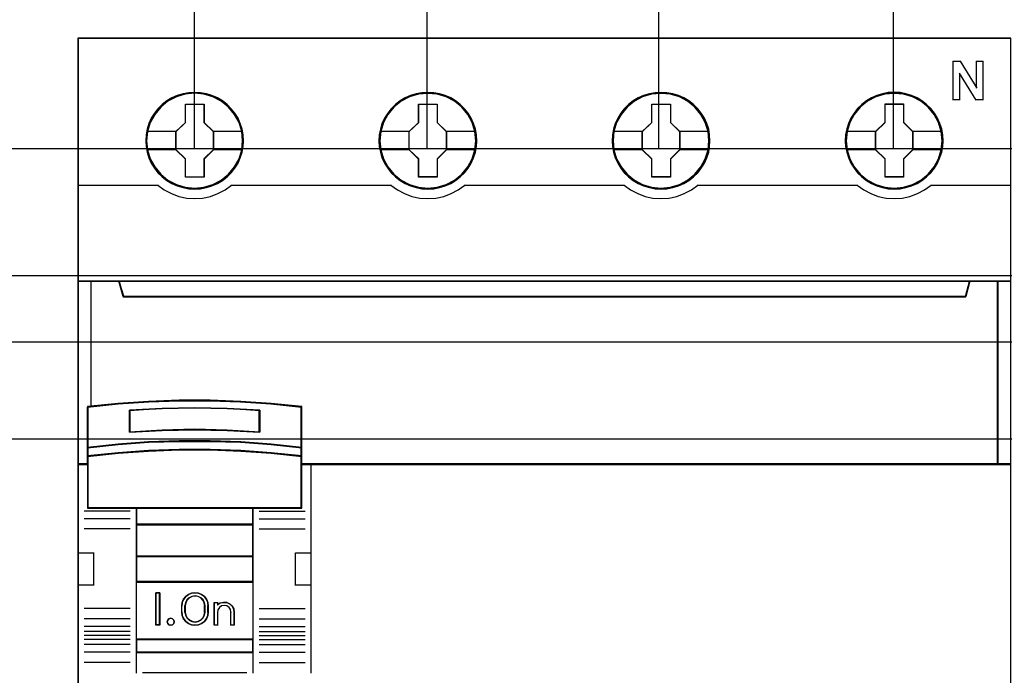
# Model space of a CAD drawing. Extents: x -558982 to 5119495, y -5290134 to 121759.
# Tile 30 of 256: x -477758 to -476997, y -24671 to -24165. Entities that reach past the tile are written whole.
import ezdxf

# ---------------------------------------------------------------- set-up
doc = ezdxf.new("R2010")
doc.units = 0
doc.header["$MEASUREMENT"] = 0
doc.layers.get('0').update_dxf_attribs({"color": 252})
for name, color, linetype in [('30', 7, 'Continuous'), ('45', 8, 'Continuous'), ('50', 7, 'Continuous')]:
    doc.layers.add(name, color=color, linetype=linetype)

# ---------------------------------------------------------------- blocks, each defined once
blk = doc.blocks.new('*U1057')
at = {"layer": '50', "color": 7}
for points in [[(61.983887, -477.51456), (386.017439, -477.51456)], [(61.983887, -477.51456), (386.017439, -477.51456)], [(205.961684, -477.55693), (205.961684, -457.544965)], [(223.935712, -477.55693), (223.935712, -457.544965)], [(241.848767, -477.55693), (241.848767, -457.544965)], [(259.952696, -477.55693), (259.952696, -457.544965)], [(61.983887, -487.347089), (386.017439, -487.347089), (386.017439, -533.64975), (61.983887, -533.64975), (61.983887, -487.347089)]]:
    blk.add_lwpolyline(points, dxfattribs=at)
blk = doc.blocks.new('*U1058')
at = {"layer": '30', "color": 7}
blk.add_lwpolyline([(51.981526, -492.476529), (396.088727, -492.476529), (396.088727, -528.454107), (51.981526, -528.454107), (51.981526, -492.476529)], close=True, dxfattribs=at)
for points in [[(51.981526, -492.476529), (396.088727, -492.476529), (396.088727, -528.454107), (51.981526, -528.454107), (51.981526, -492.476529)], [(51.981526, -499.973403), (396.088727, -499.973403), (396.088727, -520.957234), (51.981526, -520.957234), (51.981526, -499.973403)]]:
    blk.add_lwpolyline(points, dxfattribs=at)
blk = doc.blocks.new('*U1063')
at = {"layer": '45', "color": 7}
for points in [[(269.040449, -468.998154), (196.961415, -468.998154), (196.961415, -551.066542), (269.040449, -551.066542), (269.040449, -468.998154)], [(209.76062, -476.925468), (209.738209, -476.477259), (209.665373, -476.023516), (209.514099, -475.597441), (209.334811, -475.182432), (209.099496, -474.795091), (208.819358, -474.446483), (208.488796, -474.125543), (208.124618, -473.848871), (207.754836, -473.605399), (207.323425, -473.422796), (206.892013, -473.295526), (206.438191, -473.212525), (205.984368, -473.184857), (205.530546, -473.212525), (205.087929, -473.295526), (204.639709, -473.422796), (204.225106, -473.605399), (203.838516, -473.848871), (203.479941, -474.125543), (203.143776, -474.446483), (202.880447, -474.795091), (202.639529, -475.182432), (202.43783, -475.597441), (202.320172, -476.023516), (202.230528, -476.477259), (202.202514, -476.925468), (202.230528, -477.373678), (202.320172, -477.81082), (202.43783, -478.242429), (202.639529, -478.651904), (202.880447, -479.044779), (203.143776, -479.404453), (203.479941, -479.719859), (203.838516, -479.996532), (204.225106, -480.228937), (204.639709, -480.411541), (205.087929, -480.549877), (205.530546, -480.638412), (205.984368, -480.660546), (206.438191, -480.638412), (206.892013, -480.549877), (207.323425, -480.411541), (207.754836, -480.228937), (208.124618, -479.996532), (208.488796, -479.719859), (208.819358, -479.404453), (209.099496, -479.044779), (209.334811, -478.651904), (209.514099, -478.242429), (209.665373, -477.81082), (209.738209, -477.373678), (209.76062, -476.925468)], [(209.76062, -476.925468), (209.738209, -476.477259), (209.665373, -476.023516), (209.514099, -475.597441), (209.334811, -475.182432), (209.099496, -474.795091), (208.819358, -474.446483), (208.488796, -474.125543), (208.124618, -473.848871), (207.754836, -473.605399), (207.323425, -473.422796), (206.892013, -473.295526), (206.438191, -473.212525), (205.984368, -473.184857), (205.530546, -473.212525), (205.087929, -473.295526), (204.639709, -473.422796), (204.225106, -473.605399), (203.838516, -473.848871), (203.479941, -474.125543), (203.143776, -474.446483), (202.880447, -474.795091), (202.639529, -475.182432), (202.43783, -475.597441), (202.320172, -476.023516), (202.230528, -476.477259), (202.202514, -476.925468), (202.230528, -477.373678), (202.320172, -477.81082), (202.43783, -478.242429), (202.639529, -478.651904), (202.880447, -479.044779), (203.143776, -479.404453), (203.479941, -479.719859), (203.838516, -479.996532), (204.225106, -480.228937), (204.639709, -480.411541), (205.087929, -480.549877), (205.530546, -480.638412), (205.984368, -480.660546), (206.438191, -480.638412), (206.892013, -480.549877), (207.323425, -480.411541), (207.754836, -480.228937), (208.124618, -479.996532), (208.488796, -479.719859), (208.819358, -479.404453), (209.099496, -479.044779), (209.334811, -478.651904), (209.514099, -478.242429), (209.665373, -477.81082), (209.738209, -477.373678), (209.76062, -476.925468)], [(227.777064, -476.925468), (227.749052, -476.477259), (227.681821, -476.023516), (227.524951, -475.597441), (227.34567, -475.182432), (227.110364, -474.789557), (226.830238, -474.446483), (226.499689, -474.125543), (226.135525, -473.848871), (225.765758, -473.605399), (225.334364, -473.422796), (224.908572, -473.295526), (224.449165, -473.212525), (223.995361, -473.184857), (223.541556, -473.212525), (223.098957, -473.295526), (222.650755, -473.422796), (222.241771, -473.605399), (221.849594, -473.848871), (221.491032, -474.125543), (221.160484, -474.446483), (220.897165, -474.789557), (220.650654, -475.182432), (220.454566, -475.597441), (220.33131, -476.023516), (220.24167, -476.477259), (220.213657, -476.925468), (220.24167, -477.373678), (220.33131, -477.81082), (220.454566, -478.236895), (220.650654, -478.651904), (220.897165, -479.044779), (221.160484, -479.404453), (221.491032, -479.719859), (221.849594, -479.996532), (222.241771, -480.228937), (222.650755, -480.411541), (223.098957, -480.549877), (223.541556, -480.638412), (223.995361, -480.660546), (224.449165, -480.638412), (224.908572, -480.549877), (225.334364, -480.411541), (225.765758, -480.228937), (226.135525, -479.996532), (226.499689, -479.719859), (226.830238, -479.404453), (227.110364, -479.044779), (227.34567, -478.651904), (227.524951, -478.236895), (227.681821, -477.81082), (227.749052, -477.373678), (227.777064, -476.925468)], [(227.777064, -476.925468), (227.749052, -476.477259), (227.681821, -476.023516), (227.524951, -475.597441), (227.34567, -475.182432), (227.110364, -474.789557), (226.830238, -474.446483), (226.499689, -474.125543), (226.135525, -473.848871), (225.765758, -473.605399), (225.334364, -473.422796), (224.908572, -473.295526), (224.449165, -473.212525), (223.995361, -473.184857), (223.541556, -473.212525), (223.098957, -473.295526), (222.650755, -473.422796), (222.241771, -473.605399), (221.849594, -473.848871), (221.491032, -474.125543), (221.160484, -474.446483), (220.897165, -474.789557), (220.650654, -475.182432), (220.454566, -475.597441), (220.33131, -476.023516), (220.24167, -476.477259), (220.213657, -476.925468), (220.24167, -477.373678), (220.33131, -477.81082), (220.454566, -478.236895), (220.650654, -478.651904), (220.897165, -479.044779), (221.160484, -479.404453), (221.491032, -479.719859), (221.849594, -479.996532), (222.241771, -480.228937), (222.650755, -480.411541), (223.098957, -480.549877), (223.541556, -480.638412), (223.995361, -480.660546), (224.449165, -480.638412), (224.908572, -480.549877), (225.334364, -480.411541), (225.765758, -480.228937), (226.135525, -479.996532), (226.499689, -479.719859), (226.830238, -479.404453), (227.110364, -479.044779), (227.34567, -478.651904), (227.524951, -478.236895), (227.681821, -477.81082), (227.749052, -477.373678), (227.777064, -476.925468)], [(227.755856, -476.925453), (227.728001, -476.479784), (227.661147, -476.028613), (227.505156, -475.604952), (227.326881, -475.192295), (227.092895, -474.801647), (226.814339, -474.460518), (226.485644, -474.141397), (226.123523, -473.866293), (225.75583, -473.624201), (225.326855, -473.442632), (224.903451, -473.316084), (224.44662, -473.233553), (223.995361, -473.206042), (223.544101, -473.233553), (223.103984, -473.316084), (222.658296, -473.442632), (222.251605, -473.624201), (221.861628, -473.866293), (221.505077, -474.141397), (221.176382, -474.460518), (220.91454, -474.801647), (220.669411, -475.192295), (220.474423, -475.604952), (220.351858, -476.028613), (220.262721, -476.479784), (220.234865, -476.925453), (220.262721, -477.371121), (220.351858, -477.805786), (220.474423, -478.229447), (220.669411, -478.642103), (220.91454, -479.032751), (221.176382, -479.390387), (221.505077, -479.704006), (221.861628, -479.97911), (222.251605, -480.210198), (222.658296, -480.391767), (223.103984, -480.529319), (223.544101, -480.617352), (223.995361, -480.639361), (224.44662, -480.617352), (224.903451, -480.529319), (225.326855, -480.391767), (225.75583, -480.210198), (226.123523, -479.97911), (226.485644, -479.704006), (226.814339, -479.390387), (227.092895, -479.032751), (227.326881, -478.642103), (227.505156, -478.229447), (227.661147, -477.805786), (227.728001, -477.371121), (227.755856, -476.925453)], [(245.788207, -476.925468), (245.765797, -476.477259), (245.692964, -476.023516), (245.536093, -475.597441), (245.356813, -475.182432), (245.121507, -474.789557), (244.84138, -474.446483), (244.516434, -474.125543), (244.15227, -473.848871), (243.776901, -473.605399), (243.351109, -473.422796), (242.919715, -473.295526), (242.46591, -473.212525), (242.012106, -473.184857), (241.558301, -473.212525), (241.115702, -473.295526), (240.6675, -473.422796), (240.252913, -473.605399), (239.866339, -473.848871), (239.507778, -474.125543), (239.171626, -474.446483), (238.908308, -474.789557), (238.661796, -475.182432), (238.465708, -475.597441), (238.348055, -476.023516), (238.258415, -476.477259), (238.2248, -476.925468), (238.258415, -477.373678), (238.348055, -477.81082), (238.465708, -478.236895), (238.661796, -478.651904), (238.908308, -479.044779), (239.171626, -479.404453), (239.507778, -479.719859), (239.866339, -479.996532), (240.252913, -480.228937), (240.6675, -480.411541), (241.115702, -480.549877), (241.558301, -480.638412), (242.012106, -480.660546), (242.46591, -480.638412), (242.919715, -480.549877), (243.351109, -480.411541), (243.776901, -480.228937), (244.15227, -479.996532), (244.516434, -479.719859), (244.84138, -479.404453), (245.121507, -479.044779), (245.356813, -478.651904), (245.536093, -478.236895), (245.692964, -477.81082), (245.765797, -477.373678), (245.788207, -476.925468)], [(245.788207, -476.925468), (245.765797, -476.477259), (245.692964, -476.023516), (245.536093, -475.597441), (245.356813, -475.182432), (245.121507, -474.789557), (244.84138, -474.446483), (244.516434, -474.125543), (244.15227, -473.848871), (243.776901, -473.605399), (243.351109, -473.422796), (242.919715, -473.295526), (242.46591, -473.212525), (242.012106, -473.184857), (241.558301, -473.212525), (241.115702, -473.295526), (240.6675, -473.422796), (240.252913, -473.605399), (239.866339, -473.848871), (239.507778, -474.125543), (239.171626, -474.446483), (238.908308, -474.789557), (238.661796, -475.182432), (238.465708, -475.597441), (238.348055, -476.023516), (238.258415, -476.477259), (238.2248, -476.925468), (238.258415, -477.373678), (238.348055, -477.81082), (238.465708, -478.236895), (238.661796, -478.651904), (238.908308, -479.044779), (239.171626, -479.404453), (239.507778, -479.719859), (239.866339, -479.996532), (240.252913, -480.228937), (240.6675, -480.411541), (241.115702, -480.549877), (241.558301, -480.638412), (242.012106, -480.660546), (242.46591, -480.638412), (242.919715, -480.549877), (243.351109, -480.411541), (243.776901, -480.228937), (244.15227, -479.996532), (244.516434, -479.719859), (244.84138, -479.404453), (245.121507, -479.044779), (245.356813, -478.651904), (245.536093, -478.236895), (245.692964, -477.81082), (245.765797, -477.373678), (245.788207, -476.925468)], [(245.766999, -476.925453), (245.744714, -476.479784), (245.67229, -476.028613), (245.516299, -475.604952), (245.338024, -475.192295), (245.104037, -474.801647), (244.825482, -474.460518), (244.502358, -474.141397), (244.140236, -473.866293), (243.766972, -473.624201), (243.343568, -473.442632), (242.914593, -473.316084), (242.463334, -473.233553), (242.012074, -473.206042), (241.560815, -473.233553), (241.120698, -473.316084), (240.675009, -473.442632), (240.262748, -473.624201), (239.878341, -473.866293), (239.521791, -474.141397), (239.187525, -474.460518), (238.925683, -474.801647), (238.680554, -475.192295), (238.485565, -475.604952), (238.368572, -476.028613), (238.279435, -476.479784), (238.246008, -476.925453), (238.279435, -477.371121), (238.368572, -477.805786), (238.485565, -478.229447), (238.680554, -478.642103), (238.925683, -479.032751), (239.187525, -479.390387), (239.521791, -479.704006), (239.878341, -479.97911), (240.262748, -480.210198), (240.675009, -480.391767), (241.120698, -480.529319), (241.560815, -480.617352), (242.012074, -480.639361), (242.463334, -480.617352), (242.914593, -480.529319), (243.343568, -480.391767), (243.766972, -480.210198), (244.140236, -479.97911), (244.502358, -479.704006), (244.825482, -479.390387), (245.104037, -479.032751), (245.338024, -478.642103), (245.516299, -478.229447), (245.67229, -477.805786), (245.744714, -477.371121), (245.766999, -476.925453)], [(263.79935, -476.918849), (263.771337, -476.470481), (263.704107, -476.016577), (263.547236, -475.590351), (263.367955, -475.175195), (263.132649, -474.782181), (262.852523, -474.438986), (262.521974, -474.117932), (262.15781, -473.841162), (261.788044, -473.597604), (261.356649, -473.414935), (260.930857, -473.287621), (260.47145, -473.20459), (260.017646, -473.176913), (259.563842, -473.20459), (259.121242, -473.287621), (258.67304, -473.414935), (258.264056, -473.597604), (257.871879, -473.841162), (257.513318, -474.117932), (257.182769, -474.438986), (256.91945, -474.782181), (256.672939, -475.175195), (256.476851, -475.590351), (256.353595, -476.016577), (256.263955, -476.470481), (256.235942, -476.918849), (256.263955, -477.367217), (256.353595, -477.804514), (256.476851, -478.230741), (256.672939, -478.645896), (256.91945, -479.03891), (257.182769, -479.398712), (257.513318, -479.71423), (257.871879, -479.991), (258.264056, -480.223488), (258.67304, -480.406156), (259.121242, -480.544541), (259.563842, -480.633108), (260.017646, -480.655249), (260.47145, -480.633108), (260.930857, -480.544541), (261.356649, -480.406156), (261.788044, -480.223488), (262.15781, -479.991), (262.521974, -479.71423), (262.852523, -479.398712), (263.132649, -479.03891), (263.367955, -478.645896), (263.547236, -478.230741), (263.704107, -477.804514), (263.771337, -477.367217), (263.79935, -476.918849)], [(263.79935, -476.918849), (263.771337, -476.470481), (263.704107, -476.016577), (263.547236, -475.590351), (263.367955, -475.175195), (263.132649, -474.782181), (262.852523, -474.438986), (262.521974, -474.117932), (262.15781, -473.841162), (261.788044, -473.597604), (261.356649, -473.414935), (260.930857, -473.287621), (260.47145, -473.20459), (260.017646, -473.176913), (259.563842, -473.20459), (259.121242, -473.287621), (258.67304, -473.414935), (258.264056, -473.597604), (257.871879, -473.841162), (257.513318, -474.117932), (257.182769, -474.438986), (256.91945, -474.782181), (256.672939, -475.175195), (256.476851, -475.590351), (256.353595, -476.016577), (256.263955, -476.470481), (256.235942, -476.918849), (256.263955, -477.367217), (256.353595, -477.804514), (256.476851, -478.230741), (256.672939, -478.645896), (256.91945, -479.03891), (257.182769, -479.398712), (257.513318, -479.71423), (257.871879, -479.991), (258.264056, -480.223488), (258.67304, -480.406156), (259.121242, -480.544541), (259.563842, -480.633108), (260.017646, -480.655249), (260.47145, -480.633108), (260.930857, -480.544541), (261.356649, -480.406156), (261.788044, -480.223488), (262.15781, -479.991), (262.521974, -479.71423), (262.852523, -479.398712), (263.132649, -479.03891), (263.367955, -478.645896), (263.547236, -478.230741), (263.704107, -477.804514), (263.771337, -477.367217), (263.79935, -476.918849)], [(263.778141, -476.920156), (263.750286, -476.474487), (263.683433, -476.023316), (263.527442, -475.599656), (263.349166, -475.186999), (263.11518, -474.796351), (262.836625, -474.455222), (262.50793, -474.136101), (262.145808, -473.860996), (261.778115, -473.618905), (261.34914, -473.437336), (260.925736, -473.310788), (260.468905, -473.228257), (260.017646, -473.200746), (259.566387, -473.228257), (259.126269, -473.310788), (258.680581, -473.437336), (258.27389, -473.618905), (257.883913, -473.860996), (257.527362, -474.136101), (257.198667, -474.455222), (256.936825, -474.796351), (256.691697, -475.186999), (256.496708, -475.599656), (256.374144, -476.023316), (256.285006, -476.474487), (256.257151, -476.920156), (256.285006, -477.365825), (256.374144, -477.80049), (256.496708, -478.224151), (256.691697, -478.636807), (256.936825, -479.027455), (257.198667, -479.385091), (257.527362, -479.69871), (257.883913, -479.973814), (258.27389, -480.204902), (258.680581, -480.38647), (259.126269, -480.524023), (259.566387, -480.612056), (260.017646, -480.634064), (260.468905, -480.612056), (260.925736, -480.524023), (261.34914, -480.38647), (261.778115, -480.204902), (262.145808, -479.973814), (262.50793, -479.69871), (262.836625, -479.385091), (263.11518, -479.027455), (263.349166, -478.636807), (263.527442, -478.224151), (263.683433, -477.80049), (263.750286, -477.365825), (263.778141, -476.920156)], [(205.271141, -474.085224), (206.714273, -474.085224), (206.714273, -475.504749), (207.43301, -476.208967), (207.43301, -477.628492), (206.714273, -478.3438), (206.714273, -479.752235), (205.271141, -479.752235), (205.271141, -478.3438), (204.535427, -477.628492), (204.535427, -476.208967), (205.271141, -475.504749), (205.271141, -474.085224)], [(205.271141, -474.085224), (206.714273, -474.085224), (206.714273, -474.085224), (206.714273, -475.504749), (206.714273, -475.504749), (207.43301, -476.208967), (207.43301, -476.208967), (207.43301, -477.628492), (207.43301, -477.628492), (206.714273, -478.3438), (206.714273, -478.3438), (206.714273, -479.752235), (206.714273, -479.752235), (205.271141, -479.752235), (205.271141, -479.752235), (205.271141, -478.3438), (205.271141, -478.3438), (204.535427, -477.628492), (204.535427, -477.628492), (204.535427, -476.208967), (204.535427, -476.208967), (205.271141, -475.504749), (205.271141, -475.504749), (205.271141, -474.085224), (205.271141, -474.085224)], [(205.283557, -474.106409), (206.704244, -474.106409), (206.704244, -475.515321), (207.411801, -476.214273), (207.411801, -477.623185), (206.704244, -478.333145), (206.704244, -479.73105), (205.283557, -479.73105), (205.283557, -478.333145), (204.559286, -477.623185), (204.559286, -476.214273), (205.283557, -475.515321), (205.283557, -474.106409)], [(223.287943, -474.085224), (224.725416, -474.085224), (224.725416, -475.504811), (225.444152, -476.203515), (225.444152, -477.628648), (224.725416, -478.343987), (224.725416, -479.746939), (223.287943, -479.746939), (223.287943, -478.343987), (222.546569, -477.628648), (222.546569, -476.203515), (223.287943, -475.504811), (223.287943, -474.085224)], [(223.287943, -474.085224), (224.725416, -474.085224), (224.725416, -474.085224), (224.725416, -475.504811), (224.725416, -475.504811), (225.444152, -476.203515), (225.444152, -476.203515), (225.444152, -477.628648), (225.444152, -477.628648), (224.725416, -478.343987), (224.725416, -478.343987), (224.725416, -479.746939), (224.725416, -479.746939), (223.287943, -479.746939), (223.287943, -479.746939), (223.287943, -478.343987), (223.287943, -478.343987), (222.546569, -477.628648), (222.546569, -477.628648), (222.546569, -476.203515), (222.546569, -476.203515), (223.287943, -475.504811), (223.287943, -475.504811), (223.287943, -474.085224), (223.287943, -474.085224)], [(223.298299, -474.106409), (224.714729, -474.106409), (224.714729, -475.515373), (225.422944, -476.208847), (225.422944, -477.623315), (224.714729, -478.333301), (224.714729, -479.725754), (223.298299, -479.725754), (223.298299, -478.333301), (222.567777, -477.623315), (222.567777, -476.208847), (223.298299, -475.515373), (223.298299, -474.106409)], [(241.298728, -474.085224), (242.74186, -474.085224), (242.74186, -475.504811), (243.460597, -476.203515), (243.460597, -477.628648), (242.74186, -478.343987), (242.74186, -479.746939), (241.298728, -479.746939), (241.298728, -478.343987), (240.563014, -477.628648), (240.563014, -476.203515), (241.298728, -475.504811), (241.298728, -474.085224)], [(241.298728, -474.085224), (242.74186, -474.085224), (242.74186, -474.085224), (242.74186, -475.504811), (242.74186, -475.504811), (243.460597, -476.203515), (243.460597, -476.203515), (243.460597, -477.628648), (243.460597, -477.628648), (242.74186, -478.343987), (242.74186, -478.343987), (242.74186, -479.746939), (242.74186, -479.746939), (241.298728, -479.746939), (241.298728, -479.746939), (241.298728, -478.343987), (241.298728, -478.343987), (240.563014, -477.628648), (240.563014, -477.628648), (240.563014, -476.203515), (240.563014, -476.203515), (241.298728, -475.504811), (241.298728, -475.504811), (241.298728, -474.085224), (241.298728, -474.085224)], [(241.309167, -474.106409), (242.731173, -474.106409), (242.731173, -475.515373), (243.439389, -476.208847), (243.439389, -477.623315), (242.731173, -478.333301), (242.731173, -479.725754), (241.309167, -479.725754), (241.309167, -478.333301), (240.584222, -477.623315), (240.584222, -476.208847), (241.309167, -475.515373), (241.309167, -474.106409)], [(259.310228, -474.079927), (260.747701, -474.079927), (260.747701, -475.499515), (261.466437, -476.198218), (261.466437, -477.623351), (260.747701, -478.33869), (260.747701, -479.741642), (259.310228, -479.741642), (259.310228, -478.33869), (258.568854, -477.623351), (258.568854, -476.198218), (259.310228, -475.499515), (259.310228, -474.079927)], [(259.310228, -474.079927), (260.747701, -474.079927), (260.747701, -474.079927), (260.747701, -475.499515), (260.747701, -475.499515), (261.466437, -476.198218), (261.466437, -476.198218), (261.466437, -477.623351), (261.466437, -477.623351), (260.747701, -478.33869), (260.747701, -478.33869), (260.747701, -479.741642), (260.747701, -479.741642), (259.310228, -479.741642), (259.310228, -479.741642), (259.310228, -478.33869), (259.310228, -478.33869), (258.568854, -477.623351), (258.568854, -477.623351), (258.568854, -476.198218), (258.568854, -476.198218), (259.310228, -475.499515), (259.310228, -475.499515), (259.310228, -474.079927), (259.310228, -474.079927)], [(259.320584, -474.101112), (260.737014, -474.101112), (260.737014, -475.510076), (261.445229, -476.203551), (261.445229, -477.618019), (260.737014, -478.328005), (260.737014, -479.720457), (259.320584, -479.720457), (259.320584, -478.328005), (258.590063, -477.618019), (258.590063, -476.203551), (259.320584, -475.510076), (259.320584, -474.101112)], [(265.541431, -488.95712), (200.461192, -488.95712), (200.137964, -487.770791), (196.961415, -487.770791), (196.961415, -501.95156), (197.708183, -501.95156), (197.708183, -501.32253), (197.708183, -500.649357), (197.708183, -497.504206), (200.065516, -497.266941), (202.42285, -497.101406), (204.785756, -497.018639), (207.154235, -497.018639), (209.517142, -497.101406), (211.874475, -497.266941), (214.231809, -497.504206), (214.231809, -500.649357), (214.231809, -501.32253), (214.231809, -501.95156), (214.978577, -501.95156), (268.043659, -501.95156), (268.043659, -487.770791), (265.864658, -487.770791), (265.541431, -488.95712)], [(200.460587, -488.996878), (265.541277, -488.996878), (265.864507, -487.770791), (200.137357, -487.770791), (200.460587, -488.996878)], [(267.995941, -487.770791), (267.995941, -501.95156), (269.040449, -501.95156), (269.040449, -487.770791), (267.995941, -487.770791)], [(208.502776, -499.313754), (211.01456, -499.449072), (211.01456, -497.751966), (208.502776, -497.616649), (205.979803, -497.571543), (203.473613, -497.616649), (200.961829, -497.751966), (200.961829, -499.449072), (203.473613, -499.313754), (205.979803, -499.257372), (208.502776, -499.313754)], [(211.905091, -500.367874), (209.5428, -500.196124), (207.174925, -500.121698), (204.801465, -500.121698), (202.433589, -500.196124), (200.071298, -500.367874), (197.709007, -500.6255), (197.709007, -501.323952), (200.071298, -501.077776), (202.433589, -500.906026), (204.801465, -500.820151), (207.174925, -500.820151), (209.5428, -500.906026), (211.905091, -501.077776), (214.267382, -501.323952), (214.267382, -500.6255), (211.905091, -500.367874)], [(211.889934, -500.382489), (209.533695, -500.21717), (207.171885, -500.145532), (204.804505, -500.145532), (202.442695, -500.21717), (200.086455, -500.382489), (197.730216, -500.630468), (197.730216, -501.302767), (200.086455, -501.065809), (202.442695, -500.90049), (204.804505, -500.81783), (207.171885, -500.81783), (209.533695, -500.90049), (211.889934, -501.065809), (214.246174, -501.302767), (214.246174, -500.630468), (211.889934, -500.382489)], [(211.889934, -500.382489), (209.533695, -500.21717), (207.171885, -500.145532), (204.804505, -500.145532), (202.442695, -500.21717), (200.086455, -500.382489), (197.730216, -500.630468), (197.730216, -501.302767), (200.086455, -501.065809), (202.442695, -500.90049), (204.804505, -500.81783), (207.171885, -500.81783), (209.533695, -500.90049), (211.889934, -501.065809), (214.246174, -501.302767), (214.246174, -500.630468), (211.889934, -500.382489)], [(201.473036, -505.33323), (210.503353, -505.33323), (214.267382, -505.33323), (214.267382, -501.916551), (214.267382, -501.283216), (211.905091, -501.044326), (209.5428, -500.877659), (207.174925, -500.794325), (204.801465, -500.794325), (202.433589, -500.877659), (200.071298, -501.044326), (197.709007, -501.283216), (197.709007, -501.916551), (197.709007, -505.33323), (201.473036, -505.33323)], [(201.484602, -505.312045), (210.491787, -505.312045), (214.246174, -505.312045), (214.246174, -501.92726), (214.246174, -501.299837), (211.889934, -501.063177), (209.533695, -500.898066), (207.171885, -500.81551), (204.804505, -500.81551), (202.442695, -500.898066), (200.086455, -501.063177), (197.730216, -501.299837), (197.730216, -501.92726), (197.730216, -505.312045), (201.484602, -505.312045)], [(210.513514, -505.288212), (201.462875, -505.288212), (201.462875, -506.599039), (210.513514, -506.599039), (210.513514, -505.288212)], [(210.492306, -505.309397), (201.484083, -505.309397), (201.484083, -506.575206), (210.492306, -506.575206), (210.492306, -505.309397)], [(210.513514, -506.551373), (201.462875, -506.551373), (201.462875, -509.067102), (210.513514, -509.067102), (210.513514, -506.551373)], [(210.492306, -506.572558), (201.484083, -506.572558), (201.484083, -509.045917), (210.492306, -509.045917), (210.492306, -506.572558)], [(210.513514, -509.022084), (201.462875, -509.022084), (201.462875, -511.042612), (210.513514, -511.042612), (210.513514, -509.022084)], [(210.492306, -509.043269), (201.484083, -509.043269), (201.484083, -511.021427), (210.492306, -511.021427), (210.492306, -509.043269)], [(201.462875, -515.486184), (210.513514, -515.486184), (210.513514, -510.994945), (201.462875, -510.994945), (201.462875, -515.486184)], [(203.284137, -511.858238), (203.284137, -514.373967), (202.987221, -514.373967), (202.987221, -511.858238), (203.284137, -511.858238)], [(205.128225, -512.362504), (205.29925, -512.149592), (205.498779, -511.987106), (205.755317, -511.891855), (206.011855, -511.858238), (206.279794, -511.891855), (206.52493, -511.987106), (206.735861, -512.149592), (206.906886, -512.362504), (207.0038, -512.603432), (207.038005, -512.866771), (207.038005, -513.365434), (207.0038, -513.628773), (206.906886, -513.869701), (206.735861, -514.082613), (206.52493, -514.239496), (206.279794, -514.340349), (206.011855, -514.373967), (205.755317, -514.340349), (205.498779, -514.239496), (205.29925, -514.082613), (205.128225, -513.869701), (205.031311, -513.628773), (204.991405, -513.365434), (204.991405, -512.866771), (205.031311, -512.603432), (205.128225, -512.362504)], [(205.393037, -512.411086), (205.283903, -512.624958), (205.237951, -512.866971), (205.237951, -513.367882), (205.283903, -513.604267), (205.393037, -513.812511), (205.565354, -513.981357), (205.777879, -514.088293), (206.013379, -514.12769), (206.260368, -514.088293), (206.472892, -513.981357), (206.64521, -513.812511), (206.754344, -513.604267), (206.788808, -513.367882), (206.788808, -512.866971), (206.754344, -512.624958), (206.64521, -512.411086), (206.472892, -512.24224), (206.260368, -512.140932), (206.013379, -512.107163), (205.777879, -512.140932), (205.565354, -512.24224), (205.393037, -512.411086)], [(207.499285, -514.373967), (207.499285, -512.602364), (207.757762, -512.602364), (207.757762, -512.788552), (207.964542, -512.653142), (208.211531, -512.602364), (208.470007, -512.61929), (208.694019, -512.726489), (208.889312, -512.89575), (209.004191, -513.110148), (209.050142, -513.358398), (209.050142, -514.373967), (208.791666, -514.373967), (208.791666, -513.358398), (208.745715, -513.160927), (208.642324, -513.002949), (208.470007, -512.884466), (208.274714, -512.856256), (208.067933, -512.884466), (207.907103, -513.002949), (207.792225, -513.160927), (207.757762, -513.358398), (207.757762, -514.373967), (207.499285, -514.373967)], [(204.380296, -513.971803), (204.410828, -514.103857), (204.380296, -514.241913), (204.276489, -514.337952), (204.136043, -514.373967), (204.001704, -514.337952), (203.91011, -514.241913), (203.867365, -514.103857), (203.91011, -513.971803), (204.001704, -513.869762), (204.136043, -513.833747), (204.276489, -513.869762), (204.380296, -513.971803)], [(210.513514, -515.441166), (201.462875, -515.441166), (201.462875, -516.481883), (210.513514, -516.481883), (210.513514, -515.441166)], [(210.492306, -515.462351), (201.484083, -515.462351), (201.484083, -516.460698), (210.492306, -516.460698), (210.492306, -515.462351)]]:
    blk.add_lwpolyline(points, close=True, dxfattribs=at)
at = {"layer": '45', "color": 139}
for points in [[(269.040449, -468.998154), (196.961415, -468.998154), (196.961415, -551.066542), (269.040449, -551.066542), (269.040449, -468.998154)], [(209.694344, -476.920053), (209.621483, -476.200596), (209.414111, -475.519879), (209.066623, -474.883437), (208.607042, -474.330008), (208.046577, -473.876197), (207.402043, -473.538605), (206.707066, -473.322768), (205.984067, -473.256357), (205.261067, -473.322768), (204.571695, -473.538605), (203.927161, -473.876197), (203.361091, -474.330008), (202.90151, -474.883437), (202.559627, -475.519879), (202.34665, -476.200596), (202.279394, -476.920053), (202.34665, -477.633976), (202.559627, -478.325762), (202.90151, -478.951136), (203.361091, -479.510099), (203.927161, -479.96391), (204.571695, -480.301501), (205.261067, -480.511804), (205.984067, -480.58375), (206.707066, -480.511804), (207.402043, -480.301501), (208.046577, -479.96391), (208.607042, -479.510099), (209.066623, -478.951136), (209.414111, -478.325762), (209.621483, -477.633976), (209.694344, -476.920053)], [(227.705486, -476.92535), (227.632629, -476.205893), (227.425265, -475.519641), (227.083396, -474.888733), (226.618229, -474.32977), (226.057787, -473.875959), (225.418883, -473.538367), (224.718331, -473.328065), (223.995361, -473.261653), (223.272391, -473.328065), (222.577443, -473.538367), (221.938539, -473.875959), (221.378097, -474.32977), (220.91293, -474.888733), (220.565456, -475.519641), (220.358092, -476.205893), (220.285235, -476.92535), (220.358092, -477.639272), (220.565456, -478.325524), (220.91293, -478.956432), (221.378097, -479.509861), (221.938539, -479.963672), (222.577443, -480.301263), (223.272391, -480.5171), (223.995361, -480.589046), (224.718331, -480.5171), (225.418883, -480.301263), (226.057787, -479.963672), (226.618229, -479.509861), (227.083396, -478.956432), (227.425265, -478.325524), (227.632629, -477.639272), (227.705486, -476.92535)], [(227.705486, -476.920053), (227.627021, -476.200596), (227.419649, -475.519879), (227.077766, -474.883437), (226.618185, -474.330008), (226.05772, -473.876197), (225.413185, -473.538605), (224.712604, -473.322768), (223.995209, -473.256357), (223.27221, -473.322768), (222.577233, -473.538605), (221.938304, -473.876197), (221.372234, -474.330008), (220.912653, -474.883437), (220.570769, -475.519879), (220.357793, -476.200596), (220.290537, -476.920053), (220.357793, -477.633976), (220.570769, -478.325762), (220.912653, -478.951136), (221.372234, -479.510099), (221.938304, -479.96391), (222.577233, -480.301501), (223.27221, -480.511804), (223.995209, -480.58375), (224.712604, -480.511804), (225.413185, -480.301501), (226.05772, -479.96391), (226.618185, -479.510099), (227.077766, -478.951136), (227.419649, -478.325762), (227.627021, -477.633976), (227.705486, -476.920053)], [(245.716629, -476.92535), (245.643772, -476.205893), (245.436408, -475.519641), (245.088934, -474.888733), (244.623767, -474.32977), (244.06893, -473.875959), (243.424421, -473.538367), (242.729473, -473.328065), (242.006503, -473.261653), (241.283533, -473.328065), (240.582981, -473.538367), (239.949681, -473.875959), (239.383635, -474.32977), (238.918468, -474.888733), (238.576599, -475.519641), (238.369235, -476.205893), (238.296378, -476.92535), (238.369235, -477.639272), (238.576599, -478.325524), (238.918468, -478.956432), (239.383635, -479.509861), (239.949681, -479.963672), (240.582981, -480.301263), (241.283533, -480.5171), (242.006503, -480.589046), (242.729473, -480.5171), (243.424421, -480.301263), (244.06893, -479.963672), (244.623767, -479.509861), (245.088934, -478.956432), (245.436408, -478.325524), (245.643772, -477.639272), (245.716629, -476.92535)], [(245.711327, -476.920053), (245.638464, -476.200596), (245.431083, -475.519879), (245.089186, -474.883437), (244.629586, -474.330008), (244.063493, -473.876197), (243.424537, -473.538605), (242.723928, -473.322768), (242.000898, -473.256357), (241.277869, -473.322768), (240.588469, -473.538605), (239.943909, -473.876197), (239.383421, -474.330008), (238.923821, -474.883437), (238.581924, -475.519879), (238.368938, -476.200596), (238.30168, -476.920053), (238.368938, -477.633976), (238.581924, -478.325762), (238.923821, -478.951136), (239.383421, -479.510099), (239.943909, -479.96391), (240.588469, -480.301501), (241.277869, -480.511804), (242.000898, -480.58375), (242.723928, -480.511804), (243.424537, -480.301501), (244.063493, -479.96391), (244.629586, -479.510099), (245.089186, -478.951136), (245.431083, -478.325762), (245.638464, -477.633976), (245.711327, -476.920053)], [(263.72247, -476.920053), (263.649609, -476.200596), (263.442237, -475.519879), (263.100354, -474.883437), (262.640773, -474.330008), (262.074703, -473.876197), (261.430169, -473.538605), (260.735192, -473.322768), (260.012193, -473.256357), (259.289193, -473.322768), (258.599821, -473.538605), (257.955287, -473.876197), (257.394822, -474.330008), (256.935241, -474.883437), (256.587753, -475.519879), (256.374776, -476.200596), (256.30752, -476.920053), (256.374776, -477.633976), (256.587753, -478.325762), (256.935241, -478.951136), (257.394822, -479.510099), (257.955287, -479.96391), (258.599821, -480.301501), (259.289193, -480.511804), (260.012193, -480.58375), (260.735192, -480.511804), (261.430169, -480.301501), (262.074703, -479.96391), (262.640773, -479.510099), (263.100354, -478.951136), (263.442237, -478.325762), (263.649609, -477.633976), (263.72247, -476.920053)], [(263.72247, -476.92535), (263.649609, -476.205893), (263.442237, -475.519641), (263.100354, -474.888733), (262.635168, -474.32977), (262.080308, -473.875959), (261.435773, -473.538367), (260.735192, -473.328065), (260.017797, -473.261653), (259.294798, -473.328065), (258.594217, -473.538367), (257.960891, -473.875959), (257.394822, -474.32977), (256.929636, -474.888733), (256.587753, -475.519641), (256.380381, -476.205893), (256.30752, -476.92535), (256.380381, -477.639272), (256.587753, -478.325524), (256.929636, -478.956432), (257.394822, -479.509861), (257.960891, -479.963672), (258.594217, -480.301263), (259.294798, -480.5171), (260.017797, -480.589046), (260.735192, -480.5171), (261.435773, -480.301263), (262.080308, -479.963672), (262.635168, -479.509861), (263.100354, -478.956432), (263.442237, -478.325524), (263.649609, -477.639272), (263.72247, -476.92535)], [(204.410828, -514.103857), (204.380296, -513.971803), (204.276489, -513.869762), (204.136043, -513.833747), (204.001704, -513.869762), (203.91011, -513.971803), (203.867365, -514.103857), (203.91011, -514.241913), (204.001704, -514.337952), (204.136043, -514.373967), (204.276489, -514.337952), (204.380296, -514.241913), (204.410828, -514.103857)]]:
    blk.add_lwpolyline(points, close=True, dxfattribs=at)
at = {"layer": '45', "color": 59}
for points in [[(269.019241, -469.019339), (196.982623, -469.019339), (196.982623, -551.042708), (269.019241, -551.042708), (269.019241, -469.019339)], [(209.739411, -476.925453), (209.717126, -476.479784), (209.644699, -476.028613), (209.494274, -475.604952), (209.315992, -475.192295), (209.081998, -474.807149), (208.803432, -474.460518), (208.474725, -474.141397), (208.112591, -473.866293), (207.744885, -473.624201), (207.315894, -473.442632), (206.886904, -473.316084), (206.435628, -473.233553), (205.984353, -473.206042), (205.533077, -473.233553), (205.092944, -473.316084), (204.64724, -473.442632), (204.234963, -473.624201), (203.850543, -473.866293), (203.49398, -474.141397), (203.159702, -474.460518), (202.89785, -474.807149), (202.658284, -475.192295), (202.457717, -475.604952), (202.34072, -476.028613), (202.251579, -476.479784), (202.223723, -476.925453), (202.251579, -477.371121), (202.34072, -477.805786), (202.457717, -478.234949), (202.658284, -478.642103), (202.89785, -479.032751), (203.159702, -479.390387), (203.49398, -479.704006), (203.850543, -479.97911), (204.234963, -480.210198), (204.64724, -480.391767), (205.092944, -480.529319), (205.533077, -480.617352), (205.984353, -480.639361), (206.435628, -480.617352), (206.886904, -480.529319), (207.315894, -480.391767), (207.744885, -480.210198), (208.112591, -479.97911), (208.474725, -479.704006), (208.803432, -479.390387), (209.081998, -479.032751), (209.315992, -478.642103), (209.494274, -478.234949), (209.644699, -477.805786), (209.717126, -477.371121), (209.739411, -476.925453)], [(200.460587, -488.996878), (265.541277, -488.996878), (265.864507, -487.770791), (200.137357, -487.770791), (200.460587, -488.996878)], [(268.0198, -487.791976), (268.0198, -501.927727), (269.019241, -501.927727), (269.019241, -487.791976), (268.0198, -487.791976)], [(209.5428, -500.23358), (211.905091, -500.400678), (214.267382, -500.651326), (214.267382, -497.47646), (211.905091, -497.236952), (209.5428, -497.069854), (207.174925, -496.986305), (204.801465, -496.986305), (202.433589, -497.069854), (200.071298, -497.236952), (197.709007, -497.47646), (197.709007, -500.651326), (200.071298, -500.400678), (202.433589, -500.23358), (204.801465, -500.161171), (207.174925, -500.161171), (209.5428, -500.23358)], [(209.533695, -500.217526), (211.889934, -500.382572), (214.246174, -500.63014), (214.246174, -497.494272), (211.889934, -497.257707), (209.533695, -497.092661), (207.171885, -497.010138), (204.804505, -497.010138), (202.442695, -497.092661), (200.086455, -497.257707), (197.730216, -497.494272), (197.730216, -500.63014), (200.086455, -500.382572), (202.442695, -500.217526), (204.804505, -500.146006), (207.171885, -500.146006), (209.533695, -500.217526)], [(211.01456, -497.751966), (211.01456, -499.449072), (208.502776, -499.313754), (205.979803, -499.257372), (203.473613, -499.313754), (200.961829, -499.449072), (200.961829, -497.751966), (203.473613, -497.616649), (205.979803, -497.571543), (208.502776, -497.616649), (211.01456, -497.751966)], [(208.502776, -499.313754), (211.01456, -499.449072), (211.01456, -497.751966), (208.502776, -497.616649), (205.979803, -497.571543), (203.473613, -497.616649), (200.961829, -497.751966), (200.961829, -499.449072), (203.473613, -499.313754), (205.979803, -499.257372), (208.502776, -499.313754)], [(208.492166, -499.293166), (210.993352, -499.425238), (210.993352, -497.768825), (208.492166, -497.636753), (205.979839, -497.592728), (203.484223, -497.636753), (200.983038, -497.768825), (200.983038, -499.425238), (203.484223, -499.293166), (205.979839, -499.238135), (208.492166, -499.293166)], [(208.492166, -499.293166), (210.993352, -499.425238), (210.993352, -497.768825), (208.492166, -497.636753), (205.979839, -497.592728), (203.484223, -497.636753), (200.983038, -497.768825), (200.983038, -499.425238), (203.484223, -499.293166), (205.979839, -499.238135), (208.492166, -499.293166)], [(211.905091, -500.367874), (209.5428, -500.196124), (207.174925, -500.121698), (204.801465, -500.121698), (202.433589, -500.196124), (200.071298, -500.367874), (197.709007, -500.6255), (197.709007, -501.323952), (200.071298, -501.077776), (202.433589, -500.906026), (204.801465, -500.820151), (207.174925, -500.820151), (209.5428, -500.906026), (211.905091, -501.077776), (214.267382, -501.323952), (214.267382, -500.6255), (211.905091, -500.367874)], [(201.473036, -505.33323), (210.503353, -505.33323), (214.267382, -505.33323), (214.267382, -501.916551), (214.267382, -501.283216), (211.905091, -501.044326), (209.5428, -500.877659), (207.174925, -500.794325), (204.801465, -500.794325), (202.433589, -500.877659), (200.071298, -501.044326), (197.709007, -501.283216), (197.709007, -501.916551), (197.709007, -505.33323), (201.473036, -505.33323)], [(201.484602, -505.312045), (210.491787, -505.312045), (214.246174, -505.312045), (214.246174, -501.92726), (214.246174, -501.299837), (211.889934, -501.063177), (209.533695, -500.898066), (207.171885, -500.81551), (204.804505, -500.81551), (202.442695, -500.898066), (200.086455, -501.063177), (197.730216, -501.299837), (197.730216, -501.92726), (197.730216, -505.312045), (201.484602, -505.312045)], [(210.513514, -505.288212), (201.462875, -505.288212), (201.462875, -506.599039), (210.513514, -506.599039), (210.513514, -505.288212)], [(210.492306, -505.309397), (201.484083, -505.309397), (201.484083, -506.575206), (210.492306, -506.575206), (210.492306, -505.309397)], [(210.513514, -506.551373), (201.462875, -506.551373), (201.462875, -509.067102), (210.513514, -509.067102), (210.513514, -506.551373)], [(210.492306, -506.572558), (201.484083, -506.572558), (201.484083, -509.045917), (210.492306, -509.045917), (210.492306, -506.572558)], [(210.513514, -509.022084), (201.462875, -509.022084), (201.462875, -511.042612), (210.513514, -511.042612), (210.513514, -509.022084)], [(210.492306, -509.043269), (201.484083, -509.043269), (201.484083, -511.021427), (210.492306, -511.021427), (210.492306, -509.043269)], [(201.462875, -515.486184), (210.513514, -515.486184), (210.513514, -510.994945), (201.462875, -510.994945), (201.462875, -515.486184)], [(203.284137, -511.858238), (203.284137, -514.373967), (202.987221, -514.373967), (202.987221, -511.858238), (203.284137, -511.858238)], [(205.128225, -512.362504), (205.29925, -512.149592), (205.498779, -511.987106), (205.755317, -511.891855), (206.011855, -511.858238), (206.279794, -511.891855), (206.52493, -511.987106), (206.735861, -512.149592), (206.906886, -512.362504), (207.0038, -512.603432), (207.038005, -512.866771), (207.038005, -513.365434), (207.0038, -513.628773), (206.906886, -513.869701), (206.735861, -514.082613), (206.52493, -514.239496), (206.279794, -514.340349), (206.011855, -514.373967), (205.755317, -514.340349), (205.498779, -514.239496), (205.29925, -514.082613), (205.128225, -513.869701), (205.031311, -513.628773), (204.991405, -513.365434), (204.991405, -512.866771), (205.031311, -512.603432), (205.128225, -512.362504)], [(205.393037, -512.411086), (205.283903, -512.624958), (205.237951, -512.866971), (205.237951, -513.367882), (205.283903, -513.604267), (205.393037, -513.812511), (205.565354, -513.981357), (205.777879, -514.088293), (206.013379, -514.12769), (206.260368, -514.088293), (206.472892, -513.981357), (206.64521, -513.812511), (206.754344, -513.604267), (206.788808, -513.367882), (206.788808, -512.866971), (206.754344, -512.624958), (206.64521, -512.411086), (206.472892, -512.24224), (206.260368, -512.140932), (206.013379, -512.107163), (205.777879, -512.140932), (205.565354, -512.24224), (205.393037, -512.411086)], [(205.409738, -512.425898), (205.303776, -512.635285), (205.25916, -512.872223), (205.25916, -513.36263), (205.303776, -513.594058), (205.409738, -513.797935), (205.577048, -513.96324), (205.783397, -514.067934), (206.012054, -514.106505), (206.251865, -514.067934), (206.458214, -513.96324), (206.625523, -513.797935), (206.731486, -513.594058), (206.764948, -513.36263), (206.764948, -512.872223), (206.731486, -512.635285), (206.625523, -512.425898), (206.458214, -512.260592), (206.251865, -512.161409), (206.012054, -512.128348), (205.783397, -512.161409), (205.577048, -512.260592), (205.409738, -512.425898)], [(207.499285, -514.373967), (207.499285, -512.602364), (207.757762, -512.602364), (207.757762, -512.788552), (207.964542, -512.653142), (208.211531, -512.602364), (208.470007, -512.61929), (208.694019, -512.726489), (208.889312, -512.89575), (209.004191, -513.110148), (209.050142, -513.358398), (209.050142, -514.373967), (208.791666, -514.373967), (208.791666, -513.358398), (208.745715, -513.160927), (208.642324, -513.002949), (208.470007, -512.884466), (208.274714, -512.856256), (208.067933, -512.884466), (207.907103, -513.002949), (207.792225, -513.160927), (207.757762, -513.358398), (207.757762, -514.373967), (207.499285, -514.373967)], [(204.380296, -513.971803), (204.410828, -514.103857), (204.380296, -514.241913), (204.276489, -514.337952), (204.136043, -514.373967), (204.001704, -514.337952), (203.91011, -514.241913), (203.867365, -514.103857), (203.91011, -513.971803), (204.001704, -513.869762), (204.136043, -513.833747), (204.276489, -513.869762), (204.380296, -513.971803)], [(210.513514, -515.441166), (201.462875, -515.441166), (201.462875, -516.481883), (210.513514, -516.481883), (210.513514, -515.441166)], [(210.492306, -515.462351), (201.484083, -515.462351), (201.484083, -516.460698), (210.492306, -516.460698), (210.492306, -515.462351)]]:
    blk.add_lwpolyline(points, close=True, dxfattribs=at)
at = {"layer": '45', "color": 139}
for points in [[(264.560197, -470.78035), (265.159331, -470.78035)], [(264.560197, -470.78035), (264.560197, -473.796577)], [(265.111613, -470.78035), (266.405319, -472.867081)], [(266.360251, -470.78035), (266.901062, -470.78035)], [(266.360251, -470.78035), (266.360251, -472.867081)], [(266.855995, -470.78035), (266.855995, -473.796577)], [(265.055941, -471.704549), (265.055941, -473.796577)], [(266.339043, -473.796577), (265.055941, -471.704549)], [(264.560197, -473.74891), (265.10366, -473.74891)], [(266.291324, -473.74891), (266.901062, -473.74891)], [(196.961415, -480.361306), (203.183398, -480.361306)], [(203.13833, -480.361306), (203.638109, -480.717951), (204.188428, -481.005568), (204.766824, -481.224157), (205.373298, -481.350709), (205.979771, -481.396728), (206.603091, -481.350709), (207.209565, -481.224157), (207.787961, -481.005568), (208.332664, -480.717951), (208.838059, -480.361306)], [(208.79034, -480.361306), (221.189238, -480.361306)], [(221.144171, -480.361306), (221.649538, -480.717951), (222.194211, -481.005568), (222.772575, -481.224157), (223.384631, -481.350709), (223.991071, -481.396728), (224.614357, -481.350709), (225.220797, -481.224157), (225.799161, -481.005568), (226.343835, -480.717951), (226.849202, -480.361306)], [(226.801483, -480.361306), (239.200381, -480.361306)], [(239.155313, -480.361306), (239.660446, -480.717951), (240.204866, -481.005568), (240.782961, -481.224157), (241.38912, -481.350709), (242.000891, -481.396728), (242.618274, -481.350709), (243.21882, -481.224157), (243.808141, -481.005568), (244.352561, -480.717951), (244.857693, -480.361306)], [(244.812626, -480.361306), (257.211524, -480.361306)], [(257.163805, -480.361306), (257.6692, -480.717951), (258.213903, -481.005568), (258.792299, -481.224157), (259.398773, -481.350709), (260.010862, -481.396728), (260.628566, -481.350709), (261.229424, -481.224157), (261.813436, -481.005568), (262.363755, -480.717951), (262.863534, -480.361306)], [(262.818466, -480.361306), (269.040449, -480.361306)], [(196.961415, -487.770791), (269.040449, -487.770791)], [(200.137357, -487.770791), (200.505851, -488.996878)], [(265.864507, -487.770791), (265.496013, -488.996878)], [(267.995941, -501.95156), (267.995941, -487.770791)], [(200.458132, -488.95186), (265.543732, -488.95186)], [(214.267382, -497.51858), (211.905091, -497.258491), (209.5428, -497.077034), (207.174925, -496.986305), (204.801465, -496.986305), (202.433589, -497.077034), (200.071298, -497.258491), (197.709007, -497.51858)], [(197.709007, -497.470914), (197.709007, -505.33323)], [(211.01456, -497.791338), (208.502776, -497.626492), (205.979803, -497.571543), (203.473613, -497.626492), (200.961829, -497.791338)], [(200.961829, -499.449072), (200.961829, -497.74632)], [(210.969492, -499.449072), (210.969492, -497.74632)], [(214.219663, -505.33323), (214.219663, -497.470914)], [(211.01456, -499.449072), (208.502776, -499.284576), (205.979803, -499.216036), (203.473613, -499.284576), (200.961829, -499.449072)], [(214.267382, -500.651326), (211.905091, -500.380493), (209.5428, -500.199939), (207.174925, -500.121698), (204.801465, -500.121698), (202.433589, -500.199939), (200.071298, -500.380493), (197.709007, -500.651326)], [(214.267382, -501.323952), (211.905091, -501.065157), (209.5428, -500.884602), (207.174925, -500.794325), (204.801465, -500.794325), (202.433589, -500.884602), (200.071298, -501.065157), (197.709007, -501.323952)], [(197.754075, -501.903894), (196.961415, -501.903894)], [(269.040449, -501.903894), (214.219663, -501.903894)], [(214.967256, -501.903894), (214.967256, -518.076061)], [(201.006897, -505.545081), (197.457159, -505.545081)], [(214.267382, -505.288212), (197.709007, -505.288212)], [(201.462875, -505.288212), (201.462875, -516.481883)], [(201.462875, -505.288212), (210.513514, -505.288212)], [(210.468446, -505.288212), (210.468446, -516.481883)], [(210.969492, -505.545081), (214.511277, -505.545081)], [(201.006897, -506.138264), (197.457159, -506.138264)], [(210.969492, -506.138264), (214.511277, -506.138264)], [(201.006897, -506.932704), (197.457159, -506.932704)], [(201.462875, -506.551373), (210.513514, -506.551373)], [(210.969492, -506.932704), (214.511277, -506.932704)], [(196.961415, -508.773159), (198.212704, -508.773159)], [(198.164986, -508.773159), (198.164986, -511.288888)], [(213.768987, -511.288888), (213.768987, -508.773159)], [(213.768987, -508.773159), (215.012323, -508.773159)], [(201.462875, -509.022084), (210.513514, -509.022084)], [(201.462875, -510.994945), (210.513514, -510.994945)], [(196.961415, -511.24387), (198.212704, -511.24387)], [(213.768987, -511.24387), (215.012323, -511.24387)], [(203.284137, -511.858238), (202.987221, -511.858238)], [(202.987221, -511.858238), (202.987221, -514.373967)], [(203.23907, -511.858238), (203.23907, -514.373967)], [(207.038005, -512.896307), (207.0038, -512.625256), (206.906886, -512.377272), (206.735861, -512.158124), (206.52493, -511.99088), (206.279794, -511.89284), (206.011855, -511.858238), (205.755317, -511.89284), (205.498779, -511.99088), (205.29925, -512.158124), (205.128225, -512.377272), (205.031311, -512.625256), (204.991405, -512.896307)], [(206.788808, -512.896307), (206.754344, -512.64495), (206.64521, -512.42282), (206.472892, -512.247455), (206.260368, -512.142236), (206.013379, -512.107163), (205.777879, -512.142236), (205.565354, -512.247455), (205.393037, -512.42282), (205.283903, -512.64495), (205.237951, -512.896307)], [(201.006897, -513.086973), (197.457159, -513.086973)], [(204.991405, -513.386212), (204.991405, -512.848641)], [(204.991405, -513.338546), (205.031311, -513.608906), (205.128225, -513.856256), (205.29925, -514.074845), (205.498779, -514.235911), (205.755317, -514.339453), (206.011855, -514.373967), (206.279794, -514.339453), (206.52493, -514.235911), (206.735861, -514.074845), (206.906886, -513.856256), (207.0038, -513.608906), (207.038005, -513.338546)], [(205.237951, -513.386212), (205.237951, -512.848641)], [(205.237951, -513.338546), (205.283903, -513.584057), (205.393037, -513.800342), (205.565354, -513.975707), (205.777879, -514.086772), (206.013379, -514.12769), (206.260368, -514.086772), (206.472892, -513.975707), (206.64521, -513.800342), (206.754344, -513.584057), (206.788808, -513.338546)], [(206.741089, -513.386212), (206.741089, -512.848641)], [(206.992937, -513.386212), (206.992937, -512.848641)], [(207.499285, -512.602364), (207.796202, -512.602364)], [(207.499285, -512.602364), (207.499285, -514.373967)], [(207.748483, -512.602364), (207.748483, -512.830104)], [(209.050142, -513.386212), (209.003861, -513.128829), (208.888158, -512.906544), (208.691463, -512.731056), (208.465842, -512.619913), (208.20551, -512.602364), (207.956748, -512.655011), (207.748483, -512.795401)], [(208.798293, -513.386212), (208.751635, -513.174808), (208.646654, -513.005684), (208.471686, -512.878841), (208.273388, -512.848641), (208.063426, -512.878841), (207.900122, -513.005684), (207.783477, -513.174808), (207.748483, -513.386212)], [(207.748483, -513.338546), (207.748483, -514.373967)], [(208.750575, -513.338546), (208.750575, -514.373967)], [(209.002423, -513.338546), (209.002423, -514.373967)], [(210.969492, -513.086973), (214.511277, -513.086973)], [(201.006897, -513.878766), (197.457159, -513.878766)], [(210.969492, -513.878766), (214.511277, -513.878766)], [(201.006897, -514.471948), (197.457159, -514.471948)], [(201.006897, -514.861224), (197.457159, -514.861224)], [(203.284137, -514.328949), (202.987221, -514.328949)], [(207.499285, -514.328949), (207.796202, -514.328949)], [(208.750575, -514.328949), (209.050142, -514.328949)], [(210.969492, -514.471948), (214.511277, -514.471948)], [(210.969492, -514.861224), (214.511277, -514.861224)], [(201.006897, -515.160464), (197.457159, -515.160464)], [(201.006897, -515.462351), (197.457159, -515.462351)], [(201.462875, -515.441166), (210.513514, -515.441166)], [(210.969492, -515.160464), (214.511277, -515.160464)], [(210.969492, -515.462351), (214.511277, -515.462351)], [(201.006897, -515.851627), (197.457159, -515.851627)], [(210.969492, -515.851627), (214.511277, -515.851627)], [(201.006897, -516.447458), (197.457159, -516.447458)], [(201.462875, -516.434217), (210.513514, -516.434217)], [(201.462875, -516.434217), (201.462875, -518.076061)], [(210.468446, -516.434217), (210.468446, -518.076061)], [(210.969492, -516.447458), (214.511277, -516.447458)], [(201.006897, -517.23925), (197.457159, -517.23925)], [(210.969492, -517.23925), (214.511277, -517.23925)], [(201.958619, -518.031043), (210.01777, -518.031043)]]:
    blk.add_lwpolyline(points, dxfattribs=at)
at = {"layer": '45', "color": 7}
for points in [[(202.274092, -476.19314), (204.583145, -476.19314)], [(207.387942, -476.19314), (209.694344, -476.19314)], [(220.285235, -476.187844), (222.594288, -476.187844)], [(225.399085, -476.187844), (227.705486, -476.187844)], [(238.296378, -476.187844), (240.610733, -476.187844)], [(243.415529, -476.187844), (245.716629, -476.187844)], [(256.30752, -476.179899), (258.613922, -476.179899)], [(261.418719, -476.179899), (263.727772, -476.179899)], [(202.274092, -477.5993), (204.583145, -477.5993)], [(207.387942, -477.5993), (209.694344, -477.5993)], [(220.285235, -477.5993), (222.594288, -477.5993)], [(225.399085, -477.5993), (227.705486, -477.5993)], [(238.296378, -477.5993), (240.610733, -477.5993)], [(243.415529, -477.5993), (245.716629, -477.5993)], [(256.30752, -477.594004), (258.613922, -477.594004)], [(261.418719, -477.594004), (263.727772, -477.594004)]]:
    blk.add_lwpolyline(points, dxfattribs=at)
at = {"layer": '45', "color": 140}
for points in [[(265.541431, -488.95712), (200.461192, -488.95712), (200.137964, -487.770791), (196.961415, -487.770791), (196.961415, -501.95156), (197.708183, -501.95156), (197.708183, -501.32253), (197.708183, -500.649357), (197.708183, -497.504206), (200.065516, -497.266941), (202.42285, -497.101406), (204.785756, -497.018639), (207.154235, -497.018639), (209.517142, -497.101406), (211.874475, -497.266941), (214.231809, -497.504206), (214.231809, -500.649357), (214.231809, -501.32253), (214.231809, -501.95156), (214.978577, -501.95156), (268.043659, -501.95156), (268.043659, -487.770791), (265.864658, -487.770791), (265.541431, -488.95712)], [(265.521715, -488.974539), (200.480311, -488.974539), (200.157277, -487.791976), (196.982623, -487.791976), (196.982623, -501.927727), (197.728945, -501.927727), (197.728945, -501.300694), (197.728945, -500.629658), (197.728945, -497.494492), (200.084872, -497.257979), (202.440799, -497.09297), (204.802295, -497.010466), (207.169361, -497.010466), (209.530858, -497.09297), (211.886785, -497.257979), (214.242712, -497.494492), (214.242712, -500.629658), (214.242712, -501.300694), (214.242712, -501.927727), (214.989034, -501.927727), (268.022451, -501.927727), (268.022451, -487.791976), (265.84475, -487.791976), (265.521715, -488.974539)], [(200.481587, -488.975693), (265.520277, -488.975693), (265.843299, -487.791976), (200.158565, -487.791976), (200.481587, -488.975693)], [(267.995941, -487.770791), (267.995941, -501.95156), (269.040449, -501.95156), (269.040449, -487.770791), (267.995941, -487.770791)]]:
    blk.add_lwpolyline(points, close=True, dxfattribs=at)
blk.add_lwpolyline([(197.958205, -487.770791), (197.958205, -497.484155)], dxfattribs=at)

msp = doc.modelspace()

# ---------------------------------------------------------------- block references
at = {"xscale": 10, "yscale": 10, "zscale": 10}
for name in ['*U1058', '*U1057', '*U1063']:
    msp.add_blockref(name, (-479682.25, -19489.05), dxfattribs=at)

doc.saveas('drawing.dxf')
